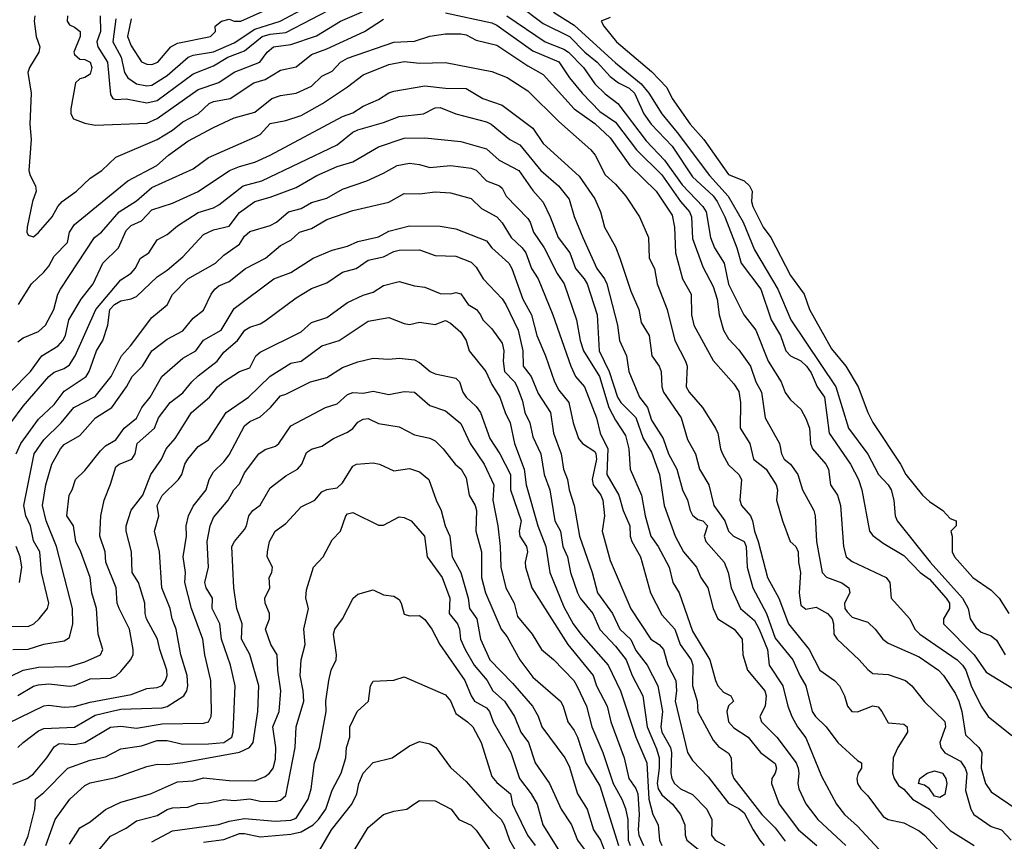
# Model space of a CAD drawing. Header units: metres. Extents: x -46681 to -43747, y -240911 to -237677.
# Tile 165 of 256: x -46366 to -46270, y -239557 to -239477. Entities that reach past the tile are written whole.
import ezdxf

# ---------------------------------------------------------------- set-up
doc = ezdxf.new("R2010")
doc.units = ezdxf.units.M
doc.layers.add('CONTOUR_INDEX', color=1, linetype='Continuous')
doc.layers.add('CONTOUR_INTER', color=3, linetype='Continuous')

msp = doc.modelspace()

# ---------------------------------------------------------------- linework, layer by layer
at = {"layer": 'CONTOUR_INDEX'}
for points, elevation in [([(-46356.595, -239477.293), (-46356.877, -239479.52), (-46356.09, -239481.02), (-46355.756, -239482.52), (-46355.429, -239483.02), (-46354.595, -239483.606), (-46353.595, -239483.804), (-46353.095, -239483.735), (-46351.595, -239482.784), (-46349.555, -239481.02), (-46349.095, -239480.832), (-46347.095, -239480.498), (-46345.095, -239479.637), (-46343.095, -239478.312), (-46340.635, -239477.52), (-46338.095, -239476.161)], 95), ([(-46314.095, -239476.648), (-46312.095, -239477.898), (-46308.095, -239481.584), (-46305.595, -239483.599), (-46304.847, -239484.52), (-46303.597, -239486.52), (-46302.095, -239488.327), (-46298.954, -239492.52), (-46297.14, -239494.52), (-46295.688, -239497.02), (-46294.595, -239499.716), (-46292.314, -239503.52), (-46291.051, -239506.52), (-46286.694, -239513.02), (-46285.458, -239517.02), (-46283.595, -239519.54), (-46282.556, -239521.52), (-46281.613, -239522.52), (-46281.309, -239523.02), (-46281.05, -239524.02), (-46280.939, -239525.52), (-46280.727, -239526.02), (-46277.538, -239530.02), (-46274.393, -239533.52), (-46273.841, -239534.52), (-46273.653, -239535.52), (-46273.095, -239536.374), (-46272.595, -239536.82), (-46271.595, -239537.176), (-46271.095, -239537.611), (-46270.264, -239539.02)], 95), ([(-46366.095, -239508.645), (-46365.595, -239508.253), (-46364.095, -239507.643), (-46363.407, -239507.02), (-46362.61, -239505.52), (-46362.238, -239504.02), (-46361.973, -239503.52), (-46358.669, -239498.52), (-46357.994, -239498.02), (-46356.282, -239496.02), (-46354.595, -239494.979), (-46353.095, -239493.669), (-46349.095, -239491.865), (-46347.595, -239490.745), (-46343.095, -239488.794), (-46342.595, -239488.511), (-46341.595, -239487.47), (-46340.095, -239487.164), (-46338.595, -239486.674), (-46336.53, -239485.52), (-46334.095, -239483.89), (-46332.595, -239482.723), (-46330.095, -239481.719), (-46328.595, -239481.443), (-46327.095, -239481.617), (-46324.595, -239481.542), (-46320.095, -239482.404), (-46318.595, -239482.983), (-46316.595, -239484.294), (-46313.595, -239487.274), (-46310.471, -239490.02), (-46310.071, -239490.52), (-46309.095, -239492.443), (-46308.095, -239493.35), (-46307.074, -239494.52), (-46305.758, -239496.52), (-46304.862, -239498.52), (-46304.8, -239500.52), (-46304.287, -239501.52), (-46304.033, -239503.02), (-46303.057, -239505.52), (-46302.332, -239508.52), (-46301.279, -239510.52), (-46301.135, -239511.02), (-46301.206, -239513.02), (-46300.932, -239513.52), (-46299.634, -239515.02), (-46298.367, -239517.02), (-46298.145, -239517.52), (-46297.899, -239519.02), (-46297.677, -239519.52), (-46297.095, -239520.588), (-46296.114, -239521.52), (-46295.855, -239522.02), (-46296.023, -239524.02), (-46295.855, -239524.52), (-46294.977, -239525.52), (-46294.768, -239526.02), (-46294.6, -239527.02), (-46294.23, -239528.02), (-46293.331, -239531.52), (-46292.216, -239533.52), (-46291.271, -239536.02), (-46289.281, -239538.52), (-46288.257, -239540.52), (-46286.834, -239541.52), (-46286.332, -239542.02), (-46285.833, -239543.02), (-46285.557, -239544.02), (-46285.122, -239544.52), (-46284.595, -239544.571), (-46283.095, -239543.981), (-46282.595, -239544.085), (-46282.214, -239544.52), (-46281.595, -239545.63), (-46280.095, -239545.765), (-46279.763, -239546.02), (-46279.744, -239546.52), (-46280.673, -239548.02), (-46281.115, -239549.02), (-46281.177, -239550.52), (-46281.026, -239551.02), (-46280.595, -239551.702), (-46280.095, -239552.059), (-46279.233, -239553.02), (-46277.595, -239553.999), (-46275.595, -239556.074), (-46273.255, -239557.52)], 100), ([(-46366.595, -239538.513), (-46365.095, -239538.461), (-46363.595, -239538.001), (-46361.595, -239537.661), (-46361.095, -239537.336), (-46360.783, -239536.02), (-46360.798, -239534.52), (-46362.359, -239528.52), (-46363.36, -239526.02), (-46363.728, -239524.52), (-46363.4, -239522.52), (-46362.818, -239520.52), (-46361.979, -239519.02), (-46361.595, -239518.615), (-46360.095, -239517.747), (-46358.551, -239516.02), (-46356.986, -239515.02), (-46355.551, -239513.02), (-46355.023, -239512.02), (-46354.01, -239511.02), (-46353.095, -239509.505), (-46351.595, -239508.382), (-46350.095, -239507.569), (-46349.095, -239506.364), (-46348.095, -239505.571), (-46347.337, -239504.02), (-46346.97, -239503.52), (-46346.595, -239503.213), (-46345.595, -239502.783), (-46343.998, -239501.52), (-46342.077, -239500.52), (-46340.595, -239499.297), (-46339.595, -239498.775), (-46338.766, -239498.02), (-46337.595, -239497.66), (-46336.095, -239496.764), (-46333.595, -239495.904), (-46330.095, -239495.084), (-46328.595, -239494.236), (-46327.095, -239494.277), (-46325.595, -239494.092), (-46324.095, -239494.191), (-46322.095, -239494.735), (-46321.095, -239495.713), (-46319.595, -239496.502), (-46319.095, -239497.092), (-46318.196, -239498.52), (-46317.14, -239499.52), (-46316.791, -239500.02), (-46316.252, -239501.52), (-46315.575, -239502.52), (-46314.18, -239506.02), (-46312.415, -239511.02), (-46311.955, -239512.02), (-46311.095, -239513.022), (-46309.928, -239516.02), (-46309.554, -239517.52), (-46308.824, -239519.02), (-46308.919, -239521.52), (-46307.767, -239523.52), (-46307.334, -239525.02), (-46306.692, -239526.52), (-46306.648, -239527.52), (-46306.501, -239528.02), (-46305.639, -239529.52), (-46304.667, -239533.02), (-46303.595, -239535.147), (-46302.31, -239536.52), (-46301.795, -239538.02), (-46300.73, -239539.52), (-46300.584, -239540.02), (-46300.615, -239542.02), (-46300.151, -239543.52), (-46300.095, -239544.549), (-46298.595, -239547.317), (-46298.095, -239547.911), (-46297.095, -239548.576), (-46296.843, -239549.02), (-46296.793, -239550.52), (-46296.583, -239551.02), (-46293.871, -239554.52), (-46292.595, -239555.815), (-46291.595, -239557.124)], 105), ([(-46366.595, -239551.563), (-46365.2, -239551.02), (-46364.595, -239550.59), (-46363.303, -239549.02), (-46362.595, -239547.948), (-46362.095, -239547.64), (-46360.595, -239547.742), (-46359.595, -239547.521), (-46357.095, -239546.038), (-46356.095, -239545.954), (-46354.595, -239546.145), (-46352.095, -239545.717), (-46348.095, -239545.673), (-46347.581, -239545.52), (-46347.345, -239545.02), (-46347.295, -239544.52), (-46347.364, -239541.52), (-46347.939, -239539.02), (-46348.134, -239537.52), (-46349.256, -239534.52), (-46349.879, -239532.02), (-46349.841, -239531.02), (-46350.049, -239529.52), (-46349.718, -239527.52), (-46349.756, -239526.52), (-46349.522, -239525.52), (-46349.095, -239524.59), (-46347.812, -239523.02), (-46347.525, -239522.02), (-46347.095, -239521.256), (-46346.095, -239520.31), (-46345.595, -239519.622), (-46344.095, -239516.814), (-46343.595, -239516.385), (-46342.595, -239515.931), (-46341.568, -239515.02), (-46340.595, -239513.879), (-46340.095, -239513.735), (-46337.706, -239512.52), (-46336.095, -239512.098), (-46334.595, -239511.154), (-46333.095, -239510.599), (-46331.595, -239510.224), (-46330.095, -239510.315), (-46329.095, -239510.23), (-46327.595, -239510.406), (-46327.095, -239510.652), (-46326.067, -239511.52), (-46325.595, -239511.74), (-46323.595, -239512.169), (-46323.227, -239512.52), (-46322.896, -239513.52), (-46322.595, -239514.007), (-46321.595, -239514.932), (-46321.18, -239515.52), (-46320.297, -239518.02), (-46319.306, -239519.52), (-46318.273, -239521.52), (-46318.286, -239523.02), (-46317.251, -239526.02), (-46317.423, -239527.02), (-46317.377, -239527.52), (-46316.726, -239528.52), (-46316.638, -239529.02), (-46316.848, -239530.02), (-46316.812, -239530.52), (-46316.196, -239532.52), (-46312.705, -239538.02), (-46310.25, -239541.02), (-46309.933, -239542.02), (-46308.899, -239544.02), (-46308.55, -239545.52), (-46307.237, -239549.02), (-46306.781, -239551.02), (-46306.095, -239552.003), (-46305.902, -239552.52), (-46305.772, -239554.52), (-46305.872, -239556.02), (-46305.804, -239556.52), (-46305.369, -239557.52)], 110), ([(-46353.095, -239557.165), (-46351.095, -239556.121), (-46346.595, -239555.483), (-46345.595, -239555.157), (-46344.095, -239554.903), (-46341.095, -239555.155), (-46339.595, -239555.069), (-46339.095, -239554.868), (-46337.925, -239553.02), (-46337.614, -239552.02), (-46337.293, -239549.52), (-46336.825, -239548.02), (-46336.187, -239544.52), (-46336.214, -239543.52), (-46335.908, -239541.52), (-46335.687, -239540.52), (-46335.215, -239539.52), (-46335.162, -239539.02), (-46335.463, -239537.02), (-46335.336, -239536.52), (-46334.593, -239535.52), (-46333.558, -239533.52), (-46333.095, -239533.137), (-46331.595, -239532.704), (-46330.595, -239533.193), (-46329.595, -239533.329), (-46329.095, -239533.659), (-46328.882, -239534.02), (-46328.595, -239535.08), (-46328.095, -239535.233), (-46327.095, -239535.217), (-46326.595, -239535.601), (-46325.92, -239536.52), (-46325.138, -239538.02), (-46322.708, -239541.52), (-46322.105, -239543.02), (-46321.763, -239543.52), (-46320.595, -239544.184), (-46320.312, -239544.52), (-46319.961, -239545.52), (-46318.247, -239548.52), (-46317.387, -239551.02), (-46316.253, -239552.52), (-46315.701, -239553.52), (-46315.122, -239555.52), (-46312.309, -239560.02)], 115), ([(-46277.829, -239550.52), (-46277.095, -239550.272), (-46276.32, -239550.52), (-46276.004, -239551.02), (-46275.919, -239551.52), (-46276.095, -239552.575), (-46276.595, -239552.886), (-46277.095, -239552.758), (-46277.606, -239552.02), (-46278.095, -239551.674), (-46278.668, -239551.52), (-46278.531, -239551.02), (-46277.829, -239550.52)], 100)]:
    msp.add_lwpolyline(points, dxfattribs=dict(at, elevation=elevation))
at = {"layer": 'CONTOUR_INTER'}
for points, elevation in [([(-46361.288, -239477.02), (-46361.329, -239477.52), (-46361.095, -239477.881), (-46360.595, -239478.093), (-46360.061, -239478.52), (-46360.057, -239479.02), (-46360.662, -239480.52), (-46360.595, -239480.757), (-46360.095, -239481.207), (-46359.595, -239481.252), (-46359.095, -239481.495), (-46358.932, -239482.02), (-46359.095, -239482.662), (-46359.595, -239482.997), (-46360.095, -239483.108), (-46360.524, -239483.52), (-46360.958, -239486.02), (-46360.969, -239486.52), (-46360.688, -239487.02), (-46359.595, -239487.431), (-46358.595, -239487.606), (-46353.595, -239487.433), (-46352.595, -239486.959), (-46348.595, -239484.156), (-46346.595, -239483.485), (-46345.095, -239482.473), (-46342.619, -239481.52), (-46341.896, -239480.52), (-46341.277, -239480.02), (-46339.595, -239479.797), (-46337.095, -239478.962), (-46334.777, -239477.52), (-46331.095, -239475.933)], 97), ([(-46317.595, -239475.889), (-46315.095, -239477.753), (-46312.553, -239479.02), (-46311.061, -239480.52), (-46309.867, -239481.52), (-46308.595, -239482.896), (-46307.775, -239483.52), (-46306.746, -239484.02), (-46306.231, -239484.52), (-46305.316, -239486.52), (-46304.619, -239487.52), (-46302.595, -239489.665), (-46300.595, -239492.643), (-46298.595, -239494.477), (-46298.202, -239495.02), (-46297.467, -239496.52), (-46296.305, -239499.52), (-46295.867, -239501.02), (-46293.976, -239503.52), (-46292.957, -239506.52), (-46292.066, -239508.02), (-46291.537, -239509.52), (-46291.095, -239510.008), (-46290.095, -239510.487), (-46289.528, -239511.02), (-46289.095, -239511.656), (-46288.501, -239513.02), (-46287.784, -239514.02), (-46287.338, -239517.52), (-46285.258, -239520.52), (-46284.478, -239522.02), (-46284.173, -239523.02), (-46283.432, -239527.02), (-46283.095, -239527.434), (-46282.095, -239528.201), (-46280.095, -239529.382), (-46278.513, -239531.02), (-46277.595, -239531.679), (-46275.973, -239533.52), (-46275.669, -239534.02), (-46275.655, -239534.52), (-46276.234, -239535.52), (-46276.236, -239536.02), (-46273.246, -239539.02), (-46272.095, -239540.696), (-46269.595, -239542.227)], 96), ([(-46358.112, -239477.02), (-46358.087, -239478.52), (-46358.429, -239479.52), (-46358.35, -239480.02), (-46357.397, -239481.52), (-46357.095, -239484.655), (-46356.883, -239485.02), (-46356.595, -239485.116), (-46355.595, -239485.07), (-46353.595, -239485.442), (-46352.595, -239485.232), (-46349.095, -239482.627), (-46347.095, -239481.863), (-46345.733, -239481.02), (-46344.095, -239480.391), (-46342.396, -239479.02), (-46341.595, -239478.795), (-46340.095, -239478.628), (-46335.095, -239476.043)], 96), ([(-46355.095, -239477.288), (-46355.47, -239479.02), (-46355.095, -239479.91), (-46354.095, -239481.46), (-46353.595, -239481.693), (-46353.095, -239481.737), (-46352.511, -239481.52), (-46351.244, -239480.02), (-46350.595, -239479.666), (-46347.393, -239479.02), (-46346.927, -239478.52), (-46346.948, -239478.02), (-46346.347, -239477.52), (-46345.595, -239477.33), (-46345.095, -239477.523), (-46344.447, -239477.52), (-46341.047, -239476.02)], 94), ([(-46324.595, -239476.728), (-46320.095, -239477.681), (-46319.595, -239477.923), (-46316.095, -239480.409), (-46313.595, -239481.476), (-46312.556, -239483.02), (-46311.32, -239484.52), (-46309.595, -239486.28), (-46308.095, -239487.33), (-46306.045, -239490.02), (-46303.595, -239492.443), (-46301.785, -239495.02), (-46300.908, -239496.02), (-46300.692, -239496.52), (-46300.595, -239498.631), (-46299.595, -239501.363), (-46298.595, -239503.265), (-46298.207, -239504.52), (-46298.014, -239506.02), (-46297.598, -239507.52), (-46297.095, -239508.356), (-46296.095, -239509.44), (-46294.973, -239511.02), (-46294.466, -239512.52), (-46293.921, -239513.52), (-46293.537, -239516.02), (-46292.156, -239518.52), (-46291.968, -239519.52), (-46291.711, -239520.02), (-46291.095, -239520.525), (-46290.379, -239521.52), (-46289.933, -239523.02), (-46288.833, -239525.02), (-46288.699, -239525.52), (-46288.554, -239528.02), (-46288.015, -239531.02), (-46287.595, -239531.491), (-46286.095, -239532.05), (-46285.435, -239532.52), (-46285.317, -239533.02), (-46285.848, -239534.02), (-46285.818, -239534.52), (-46285.595, -239534.866), (-46285.095, -239535.364), (-46283.595, -239535.84), (-46282.876, -239536.52), (-46282.136, -239537.52), (-46281.595, -239537.896), (-46278.595, -239539.208), (-46276.736, -239540.52), (-46276.24, -239541.02), (-46275.095, -239542.742), (-46274.741, -239543.52), (-46274.449, -239544.52), (-46274.095, -239546.798), (-46272.819, -239548.02), (-46272.522, -239548.52), (-46272.585, -239550.02), (-46272.151, -239551.52), (-46271.595, -239552.319), (-46269.095, -239554.023)], 98), ([(-46364.452, -239477.02), (-46364.518, -239477.52), (-46364.325, -239479.02), (-46363.973, -239480.02), (-46364.077, -239480.52), (-46364.986, -239482.02), (-46365.146, -239482.52), (-46364.807, -239484.52), (-46364.958, -239487.52), (-46364.811, -239489.02), (-46365.051, -239492.02), (-46364.926, -239492.52), (-46364.386, -239493.52), (-46364.327, -239494.02), (-46364.682, -239495.02), (-46365.206, -239497.52), (-46365.235, -239498.02), (-46365.095, -239498.296), (-46364.595, -239498.464), (-46364.095, -239498.043), (-46362.783, -239496.52), (-46362.238, -239495.52), (-46361.811, -239495.02), (-46360.419, -239494.02), (-46359.095, -239492.75), (-46357.959, -239492.02), (-46356.595, -239490.736), (-46352.595, -239489.017), (-46351.095, -239488.103), (-46350.095, -239487.304), (-46348.611, -239486.52), (-46347.541, -239485.52), (-46347.095, -239485.327), (-46345.505, -239485.02), (-46343.192, -239483.52), (-46342.095, -239483.196), (-46340.595, -239482.284), (-46339.095, -239481.945), (-46337.595, -239480.776), (-46336.095, -239480.206), (-46332.456, -239478.52), (-46330.595, -239477.339)], 98), ([(-46318.616, -239477.02), (-46314.918, -239479.52), (-46313.095, -239480.23), (-46312.656, -239480.52), (-46311.191, -239482.02), (-46310.095, -239483.604), (-46309.095, -239484.569), (-46307.845, -239485.52), (-46305.095, -239489.133), (-46303.334, -239491.02), (-46301.595, -239493.422), (-46299.595, -239495.508), (-46299.274, -239496.02), (-46298.858, -239498.52), (-46298.476, -239499.52), (-46297.534, -239501.02), (-46297.095, -239503.045), (-46295.607, -239506.02), (-46294.461, -239507.52), (-46293.263, -239510.52), (-46292.013, -239512.52), (-46291.595, -239513.566), (-46291.095, -239514.282), (-46290.095, -239515.192), (-46289.595, -239516.084), (-46289.255, -239517.02), (-46289.163, -239518.52), (-46288.968, -239519.02), (-46287.672, -239520.52), (-46287.407, -239521.02), (-46287.193, -239522.52), (-46286.537, -239523.52), (-46286.235, -239524.52), (-46285.945, -239528.52), (-46285.684, -239529.52), (-46285.095, -239529.952), (-46281.789, -239531.52), (-46281.439, -239532.02), (-46281.305, -239533.52), (-46279.518, -239535.52), (-46279.025, -239536.52), (-46278.534, -239537.02), (-46274.905, -239539.52), (-46274.4, -239540.02), (-46274.077, -239540.52), (-46273.537, -239542.02), (-46272.595, -239543.995), (-46271.912, -239545.02), (-46269.595, -239546.862)], 97), ([(-46308.595, -239477.177), (-46309.469, -239477.52), (-46309.199, -239478.02), (-46307.974, -239479.52), (-46304.595, -239482.42), (-46303.095, -239483.97), (-46302.567, -239485.02), (-46300.845, -239487.52), (-46299.499, -239489.02), (-46297.095, -239492.394), (-46295.595, -239493.03), (-46295.085, -239493.52), (-46294.823, -239494.02), (-46294.872, -239495.02), (-46294.733, -239495.52), (-46293.748, -239497.52), (-46292.998, -239498.52), (-46291.095, -239502.221), (-46289.773, -239504.02), (-46289.235, -239505.52), (-46287.095, -239509.331), (-46285.717, -239511.02), (-46284.51, -239513.02), (-46283.595, -239515.519), (-46283.095, -239516.472), (-46280.422, -239520.52), (-46279.89, -239521.52), (-46278.261, -239523.52), (-46277.595, -239524.141), (-46276.301, -239525.02), (-46275.595, -239525.804), (-46274.999, -239526.02), (-46275.016, -239526.52), (-46275.519, -239527.02), (-46275.394, -239527.52), (-46275.394, -239529.02), (-46275.155, -239529.52), (-46273.384, -239531.52), (-46271.595, -239532.756), (-46270.816, -239533.52), (-46269.896, -239535.02)], 94), ([(-46366.033, -239505.02), (-46364.792, -239503.02), (-46363.595, -239501.892), (-46363.095, -239501.292), (-46362.595, -239500.331), (-46361.274, -239499.02), (-46361.082, -239498.02), (-46360.595, -239497.255), (-46355.436, -239493.02), (-46352.609, -239491.52), (-46351.493, -239490.52), (-46349.595, -239489.177), (-46347.095, -239487.847), (-46345.095, -239486.908), (-46343.095, -239486.362), (-46341.434, -239485.02), (-46340.595, -239484.727), (-46339.095, -239484.502), (-46337.595, -239483.824), (-46336.595, -239482.87), (-46335.595, -239482.376), (-46334.79, -239481.52), (-46334.095, -239481.11), (-46329.595, -239479.565), (-46327.595, -239479.473), (-46326.095, -239478.987), (-46324.595, -239478.746), (-46323.095, -239478.755), (-46322.595, -239478.862), (-46321.595, -239479.356), (-46319.595, -239479.87), (-46316.595, -239481.846), (-46315.095, -239482.689), (-46312.095, -239486.045), (-46310.095, -239487.458), (-46308.595, -239488.854), (-46306.705, -239491.52), (-46304.149, -239494.02), (-46302.595, -239496.366), (-46302.347, -239497.52), (-46302.27, -239500.02), (-46301.562, -239502.52), (-46300.723, -239504.02), (-46300.711, -239506.02), (-46300.489, -239507.02), (-46298.595, -239510.467), (-46296.595, -239512.719), (-46296.095, -239513.471), (-46295.954, -239514.52), (-46295.962, -239517.02), (-46295.042, -239518.52), (-46294.667, -239520.02), (-46293.443, -239521.02), (-46292.471, -239522.52), (-46292.342, -239523.02), (-46292.446, -239524.02), (-46291.863, -239526.02), (-46291.116, -239528.02), (-46290.587, -239528.52), (-46290.348, -239529.02), (-46290.326, -239530.02), (-46290.105, -239531.02), (-46290.237, -239533.02), (-46290.095, -239534.199), (-46289.595, -239534.593), (-46288.595, -239534.415), (-46287.5, -239535.02), (-46287.039, -239535.52), (-46286.902, -239536.02), (-46286.885, -239537.02), (-46286.548, -239537.52), (-46284.42, -239539.52), (-46283.595, -239540.457), (-46283.095, -239540.835), (-46281.595, -239540.924), (-46279.91, -239541.52), (-46279.311, -239542.02), (-46278.095, -239543.602), (-46276.095, -239545.501), (-46276.03, -239546.02), (-46276.583, -239547.52), (-46276.508, -239548.02), (-46276.095, -239548.553), (-46274.595, -239549.346), (-46274.13, -239550.02), (-46273.961, -239550.52), (-46274.095, -239552.192), (-46273.575, -239554.02), (-46273.277, -239554.52), (-46271.595, -239555.676), (-46270.595, -239556.004), (-46269.669, -239557.02)], 99), ([(-46366.845, -239513.52), (-46364.869, -239511.52), (-46363.785, -239510.02), (-46362.19, -239509.02), (-46361.747, -239508.52), (-46361.479, -239508.02), (-46361.145, -239506.52), (-46359.958, -239504.52), (-46358.788, -239503.02), (-46357.864, -239501.02), (-46356.318, -239499.52), (-46355.595, -239497.842), (-46355.095, -239497.367), (-46354.095, -239496.902), (-46353.095, -239495.84), (-46351.095, -239495.188), (-46348.595, -239494.062), (-46345.549, -239492.02), (-46344.595, -239491.618), (-46343.095, -239491.206), (-46341.614, -239490.52), (-46334.595, -239486.782), (-46333.595, -239486.424), (-46332.595, -239485.787), (-46331.095, -239485.143), (-46330.095, -239484.491), (-46329.595, -239484.317), (-46326.595, -239483.795), (-46324.595, -239484.039), (-46322.595, -239484.048), (-46320.949, -239485.02), (-46319.095, -239485.682), (-46316.095, -239487.918), (-46315.095, -239489.406), (-46311.595, -239492.576), (-46310.095, -239494.764), (-46309.549, -239496.02), (-46309.164, -239497.52), (-46308.095, -239499.431), (-46307.665, -239500.52), (-46306.595, -239503.74), (-46305.829, -239505.52), (-46305.595, -239506.781), (-46304.827, -239508.02), (-46304.55, -239510.02), (-46303.828, -239511.02), (-46303.644, -239511.52), (-46303.591, -239513.02), (-46303.417, -239513.52), (-46301.72, -239516.02), (-46301.095, -239518.115), (-46300.303, -239519.52), (-46299.925, -239521.02), (-46299.011, -239522.52), (-46298.536, -239524.52), (-46297.467, -239526.02), (-46297.095, -239527.037), (-46296.627, -239527.52), (-46295.579, -239528.02), (-46295.382, -239528.52), (-46295.305, -239530.52), (-46294.743, -239532.52), (-46293.405, -239535.02), (-46292.595, -239537.398), (-46290.852, -239539.52), (-46290.197, -239541.02), (-46289.61, -239542.02), (-46288.975, -239544.52), (-46288.654, -239545.02), (-46287.613, -239546.02), (-46286.501, -239547.52), (-46284.595, -239549.286), (-46284.19, -239549.52), (-46284.203, -239550.02), (-46284.527, -239550.52), (-46284.652, -239551.02), (-46284.586, -239551.52), (-46284.263, -239552.02), (-46283.595, -239552.701), (-46282.095, -239554.731), (-46281.595, -239555), (-46280.095, -239555.317), (-46278.595, -239556.105), (-46278.095, -239556.519), (-46274.095, -239560.832)], 101), ([(-46366.791, -239516.52), (-46365.595, -239514.904), (-46363.095, -239512.028), (-46362.595, -239511.603), (-46361.595, -239511.22), (-46361.095, -239510.864), (-46360.534, -239510.02), (-46358.543, -239505.52), (-46356.095, -239502.641), (-46355.095, -239501.981), (-46354.711, -239501.52), (-46354.21, -239500.52), (-46353.381, -239500.02), (-46352.595, -239498.759), (-46351.595, -239498.216), (-46350.595, -239497.392), (-46348.595, -239496.099), (-46347.095, -239495.644), (-46346.595, -239495.361), (-46344.244, -239493.52), (-46342.43, -239493.02), (-46335.095, -239489.544), (-46333.595, -239488.313), (-46333.095, -239488.075), (-46330.595, -239487.351), (-46329.095, -239486.765), (-46326.73, -239486.52), (-46325.595, -239485.946), (-46325.095, -239485.893), (-46323.595, -239486.511), (-46320.595, -239487.289), (-46320.14, -239487.52), (-46318.324, -239489.02), (-46317.384, -239489.52), (-46315.34, -239492.02), (-46313.618, -239493.52), (-46312.595, -239494.806), (-46312.095, -239496.479), (-46311.255, -239498.52), (-46309.909, -239501.52), (-46309.137, -239502.52), (-46308.923, -239503.02), (-46307.878, -239507.02), (-46307.686, -239508.52), (-46307.016, -239510.02), (-46306.787, -239511.52), (-46305.739, -239514.02), (-46304.959, -239515.02), (-46304.595, -239516.257), (-46303.442, -239518.02), (-46302.946, -239519.52), (-46302.137, -239521.02), (-46301.57, -239523.02), (-46301.08, -239524.02), (-46300.833, -239525.02), (-46300.595, -239525.471), (-46300.095, -239525.905), (-46299.595, -239526.02), (-46299.159, -239526.52), (-46299.47, -239527.52), (-46299.318, -239528.02), (-46297.531, -239530.02), (-46297.151, -239531.02), (-46296.863, -239532.52), (-46295.93, -239534.52), (-46294.595, -239535.707), (-46294.137, -239536.52), (-46293.339, -239538.52), (-46293.146, -239540.02), (-46291.84, -239542.02), (-46291.339, -239544.02), (-46290.95, -239545.02), (-46290.412, -239546.02), (-46289.595, -239547.072), (-46288.095, -239550.804), (-46286.612, -239553.52), (-46285.851, -239554.52), (-46284.595, -239555.641), (-46282.095, -239558.353)], 102), ([(-46366.272, -239519.52), (-46365.82, -239518.52), (-46364.095, -239516.147), (-46362.595, -239514.733), (-46361.595, -239513.445), (-46359.489, -239512.02), (-46359.168, -239511.52), (-46358.468, -239509.52), (-46357.855, -239508.52), (-46357.381, -239507.02), (-46357.18, -239505.52), (-46356.716, -239505.02), (-46356.095, -239504.667), (-46355.095, -239504.467), (-46354.595, -239504.232), (-46352.595, -239502.334), (-46351.595, -239501.694), (-46350.095, -239500.392), (-46348.095, -239498.229), (-46347.095, -239497.77), (-46345.595, -239497.413), (-46344.595, -239496.096), (-46343.1, -239495.02), (-46341.595, -239494.619), (-46339.095, -239493.667), (-46337.086, -239492.52), (-46335.095, -239491.635), (-46333.595, -239491.164), (-46331.095, -239489.714), (-46328.595, -239488.873), (-46326.595, -239488.85), (-46323.095, -239489.204), (-46320.595, -239489.921), (-46319.384, -239491.02), (-46317.472, -239492.02), (-46316.095, -239493.96), (-46315.095, -239495.105), (-46314.408, -239496.52), (-46313.647, -239498.52), (-46312.521, -239500.02), (-46311.953, -239501.52), (-46311.108, -239502.52), (-46310.848, -239503.02), (-46309.859, -239506.02), (-46309.663, -239509.52), (-46308.687, -239511.52), (-46307.887, -239514.02), (-46307.552, -239514.52), (-46306.095, -239516.001), (-46305.396, -239518.02), (-46304.595, -239519.36), (-46303.811, -239521.52), (-46303.36, -239524.52), (-46302.272, -239527.52), (-46301.467, -239529.02), (-46300.209, -239530.52), (-46299.792, -239531.52), (-46299.124, -239532.52), (-46298.604, -239534.52), (-46298.141, -239535.52), (-46296.559, -239536.52), (-46295.799, -239537.52), (-46295.722, -239539.02), (-46295.277, -239540.52), (-46293.595, -239542.52), (-46293.466, -239543.02), (-46293.541, -239544.02), (-46294.084, -239545.02), (-46293.913, -239545.52), (-46292.42, -239547.02), (-46290.556, -239549.52), (-46290.334, -239550.02), (-46290.278, -239550.52), (-46290.371, -239551.52), (-46290.295, -239552.02), (-46289.595, -239553.5), (-46288.426, -239555.02), (-46285.724, -239557.52)], 103), ([(-46367.095, -239536.232), (-46365.095, -239536.262), (-46364.548, -239536.02), (-46364.022, -239535.52), (-46363.236, -239534.52), (-46363.105, -239534.02), (-46363.804, -239531.02), (-46363.973, -239529.02), (-46364.595, -239527.965), (-46364.877, -239526.52), (-46365.318, -239525.52), (-46365.51, -239524.52), (-46364.517, -239519.52), (-46363.595, -239518.148), (-46361.885, -239516.52), (-46360.664, -239515.02), (-46358.595, -239513.957), (-46357.059, -239512.02), (-46356.058, -239510.02), (-46355.161, -239509.02), (-46353.095, -239506.287), (-46351.595, -239505.047), (-46351.095, -239504.04), (-46349.613, -239502.52), (-46346.924, -239501.02), (-46346.095, -239500.221), (-46344.595, -239499.181), (-46344.095, -239498.379), (-46343.595, -239497.931), (-46341.595, -239497.344), (-46340.99, -239497.02), (-46339.819, -239496.02), (-46338.595, -239495.71), (-46337.595, -239495.132), (-46336.095, -239494.694), (-46334.595, -239493.816), (-46332.216, -239493.02), (-46330.595, -239492.29), (-46329.269, -239491.52), (-46328.095, -239491.321), (-46327.095, -239491.434), (-46326.095, -239491.723), (-46324.095, -239491.543), (-46322.095, -239491.788), (-46321.595, -239491.99), (-46320.595, -239493.012), (-46319.346, -239493.52), (-46319.095, -239493.734), (-46318.695, -239494.52), (-46316.595, -239496.67), (-46316.35, -239497.02), (-46316.037, -239498.02), (-46314.996, -239499.52), (-46313.756, -239502.02), (-46313.056, -239503.02), (-46311.856, -239506.52), (-46311.504, -239508.52), (-46311.193, -239509.52), (-46309.646, -239512.02), (-46308.728, -239515.02), (-46308.095, -239516.245), (-46307.095, -239517.74), (-46306.782, -239519.02), (-46306.664, -239521.02), (-46305.565, -239523.52), (-46305.21, -239525.52), (-46304.646, -239527.52), (-46303.934, -239528.52), (-46302.871, -239530.52), (-46302.503, -239532.02), (-46301.893, -239533.02), (-46300.595, -239536.715), (-46298.931, -239539.52), (-46298.384, -239541.52), (-46298.141, -239542.02), (-46297.595, -239542.664), (-46296.883, -239543.02), (-46296.632, -239543.52), (-46297.095, -239543.964), (-46297.284, -239544.52), (-46297.101, -239545.52), (-46296.595, -239546.103), (-46295.213, -239547.02), (-46294.017, -239548.52), (-46292.595, -239549.557), (-46292.447, -239550.02), (-46292.579, -239550.52), (-46292.897, -239551.02), (-46292.93, -239551.52), (-46292.186, -239553.52), (-46290.304, -239556.02), (-46288.523, -239557.52)], 104), ([(-46370.73, -239543.02), (-46365.595, -239540.503), (-46364.095, -239540.231), (-46361.095, -239540.16), (-46359.595, -239539.714), (-46358.09, -239539.02), (-46357.859, -239538.52), (-46358.305, -239537.02), (-46358.475, -239534.52), (-46358.927, -239533.02), (-46359.095, -239531.52), (-46359.983, -239529.02), (-46360.463, -239528.02), (-46360.709, -239526.52), (-46361.343, -239525.52), (-46361.139, -239523.52), (-46360.831, -239523.02), (-46360.501, -239522.02), (-46359.595, -239521.139), (-46358.095, -239519.236), (-46357.595, -239518.741), (-46356.595, -239518.169), (-46355.786, -239517.02), (-46354.595, -239516.041), (-46354.071, -239515.02), (-46353.267, -239514.02), (-46352.112, -239512.02), (-46350.095, -239510.242), (-46348.824, -239509.52), (-46348.095, -239508.476), (-46346.36, -239507.52), (-46345.095, -239505.407), (-46341.26, -239502.52), (-46339.595, -239501.934), (-46337.432, -239500.52), (-46335.595, -239499.746), (-46334.095, -239499.354), (-46333.095, -239498.909), (-46331.095, -239498.473), (-46330.095, -239497.915), (-46328.095, -239497.386), (-46325.095, -239497.425), (-46323.595, -239497.693), (-46320.595, -239498.855), (-46320.073, -239499.52), (-46318.435, -239501.02), (-46318.131, -239501.52), (-46317.081, -239504.52), (-46316.231, -239506.02), (-46315.726, -239508.02), (-46314.869, -239510.02), (-46314.004, -239512.52), (-46313.595, -239513.325), (-46312.608, -239514.52), (-46312.192, -239516.52), (-46311.662, -239518.02), (-46311.301, -239518.52), (-46310.095, -239519.304), (-46309.975, -239519.52), (-46309.933, -239520.02), (-46310.341, -239522.02), (-46310.247, -239522.52), (-46309.496, -239523.52), (-46309.326, -239524.02), (-46309.15, -239525.52), (-46309.373, -239527.02), (-46308.595, -239529.86), (-46306.595, -239534.557), (-46304.637, -239537.52), (-46303.831, -239538.02), (-46303.432, -239538.52), (-46302.991, -239540.02), (-46302.234, -239541.52), (-46302.147, -239542.52), (-46302.285, -239543.52), (-46301.083, -239548.52), (-46300.595, -239549.276), (-46299.095, -239550.86), (-46297.095, -239553.424), (-46296.095, -239553.93), (-46295.595, -239554.345), (-46294.727, -239556.02), (-46294.058, -239557.02), (-46293.652, -239557.52)], 106), ([(-46366.095, -239542.987), (-46364.595, -239542.075), (-46364.095, -239541.925), (-46363.095, -239541.852), (-46361.095, -239542.064), (-46360.595, -239541.991), (-46359.095, -239541.371), (-46357.095, -239541.286), (-46356.595, -239541.088), (-46356.095, -239540.656), (-46355.182, -239539.52), (-46354.92, -239539.02), (-46354.898, -239538.52), (-46355.257, -239536.52), (-46356.284, -239534.52), (-46356.448, -239534.02), (-46356.561, -239532.52), (-46357.552, -239530.02), (-46357.613, -239529.02), (-46358.16, -239527.52), (-46358.061, -239525.52), (-46357.737, -239524.02), (-46357.095, -239522.449), (-46356.595, -239520.792), (-46356.255, -239520.52), (-46355.035, -239520.02), (-46354.707, -239519.52), (-46354.529, -239518.52), (-46352.853, -239517.02), (-46352.444, -239516.02), (-46351.322, -239514.52), (-46350.095, -239513.608), (-46349.219, -239512.52), (-46348.595, -239511.95), (-46346.753, -239510.52), (-46346.095, -239509.661), (-46344.782, -239508.52), (-46344.058, -239507.52), (-46343.595, -239507.22), (-46342.595, -239506.911), (-46342.095, -239506.622), (-46339.095, -239504.366), (-46337.595, -239503.483), (-46336.095, -239502.931), (-46334.595, -239501.874), (-46333.252, -239501.52), (-46332.095, -239500.71), (-46330.595, -239500.405), (-46329.595, -239499.865), (-46329.095, -239499.751), (-46327.095, -239499.704), (-46325.595, -239500.278), (-46323.595, -239500.332), (-46322.095, -239500.907), (-46321.595, -239501.391), (-46320.945, -239502.52), (-46319.095, -239504.484), (-46318.734, -239505.02), (-46317.541, -239507.52), (-46317.093, -239509.52), (-46317.036, -239511.02), (-46316.264, -239512.02), (-46315.595, -239513.659), (-46314.399, -239515.52), (-46314.114, -239517.52), (-46313.35, -239519.52), (-46313.116, -239521.02), (-46312.73, -239522.02), (-46312.595, -239523.02), (-46312.087, -239524.52), (-46311.583, -239527.52), (-46310.352, -239531.02), (-46309.815, -239533.02), (-46308.377, -239535.02), (-46307.655, -239536.52), (-46306.595, -239537.552), (-46306.095, -239538.6), (-46305.021, -239540.02), (-46303.977, -239542.02), (-46303.534, -239544.52), (-46303.69, -239546.02), (-46303.575, -239546.52), (-46302.746, -239548.02), (-46302.63, -239548.52), (-46302.709, -239550.52), (-46302.626, -239551.02), (-46302.356, -239551.52), (-46301.775, -239552.02), (-46300.595, -239552.575), (-46299.227, -239554.02), (-46298.74, -239555.02), (-46298.756, -239556.52), (-46298.405, -239557.02), (-46297.475, -239557.52)], 107), ([(-46367.095, -239545.683), (-46363.595, -239543.972), (-46363.095, -239543.895), (-46361.595, -239544.104), (-46360.595, -239544.047), (-46359.095, -239543.605), (-46355.095, -239542.868), (-46353.595, -239542.278), (-46352.595, -239542.207), (-46352.095, -239542.004), (-46351.781, -239541.52), (-46351.623, -239541.02), (-46351.651, -239540.52), (-46352.325, -239538.52), (-46352.535, -239537.52), (-46353.613, -239535.52), (-46353.756, -239535.02), (-46353.792, -239534.02), (-46354.237, -239532.52), (-46354.394, -239532.02), (-46354.995, -239531.02), (-46355.085, -239529.02), (-46355.583, -239527.02), (-46355.595, -239526.52), (-46355.095, -239524.994), (-46353.964, -239523.52), (-46353.204, -239521.52), (-46352.161, -239520.02), (-46351.712, -239519.02), (-46350.82, -239518.02), (-46349.257, -239515.52), (-46347.508, -239514.02), (-46346.715, -239513.02), (-46346.141, -239512.52), (-46344.595, -239511.54), (-46343.595, -239511.157), (-46342.987, -239510.02), (-46342.595, -239509.638), (-46338.595, -239507.67), (-46337.595, -239506.786), (-46336.095, -239506.275), (-46334.095, -239504.823), (-46332.595, -239504.13), (-46331.595, -239503.825), (-46330.595, -239503.18), (-46329.095, -239502.806), (-46327.595, -239503.228), (-46326.595, -239503.333), (-46325.095, -239503.96), (-46324.095, -239503.975), (-46323.595, -239503.845), (-46323.095, -239503.983), (-46322.371, -239505.02), (-46321.581, -239505.52), (-46321.175, -239506.02), (-46320.973, -239506.52), (-46320.095, -239507.397), (-46319.095, -239508.777), (-46318.916, -239509.52), (-46318.988, -239510.52), (-46318.86, -239511.52), (-46317.902, -239512.52), (-46317.619, -239513.02), (-46317.095, -239514.391), (-46316.87, -239515.52), (-46316.397, -239516.52), (-46316.095, -239517.874), (-46315.344, -239519.52), (-46314.993, -239521.52), (-46314.457, -239523.02), (-46313.962, -239526.02), (-46313.425, -239527.02), (-46313.204, -239528.52), (-46312.73, -239529.52), (-46312.446, -239531.02), (-46311.757, -239533.02), (-46311.515, -239533.52), (-46310.276, -239535.02), (-46309.595, -239536.572), (-46308.095, -239538.169), (-46307.046, -239539.52), (-46306.459, -239541.02), (-46305.438, -239543.02), (-46305.018, -239546.02), (-46304.095, -239548.165), (-46303.857, -239549.02), (-46303.845, -239550.02), (-46304.043, -239551.52), (-46303.931, -239552.02), (-46303.595, -239552.598), (-46302.543, -239553.52), (-46301.756, -239554.52), (-46301.349, -239555.52), (-46301.321, -239556.52), (-46301.164, -239557.02), (-46299.255, -239558.52)], 108), ([(-46366.095, -239548.022), (-46365.595, -239547.521), (-46364.095, -239546.399), (-46363.595, -239546.172), (-46360.595, -239546.062), (-46358.595, -239544.896), (-46357.095, -239544.51), (-46356.095, -239544.291), (-46352.095, -239544.154), (-46351.595, -239544.025), (-46350, -239543.02), (-46349.696, -239542.52), (-46349.6, -239542.02), (-46349.677, -239541.02), (-46350.266, -239539.02), (-46350.725, -239536.52), (-46351.114, -239535.52), (-46351.319, -239534.52), (-46352.135, -239532.52), (-46352.35, -239529.02), (-46352.848, -239527.02), (-46352.405, -239525.52), (-46352.589, -239524.52), (-46352.095, -239523.562), (-46350.514, -239522.02), (-46350.184, -239521.52), (-46349.899, -239520.52), (-46349.588, -239520.02), (-46348.595, -239518.799), (-46347.595, -239518.156), (-46345.884, -239515.52), (-46343.707, -239514.02), (-46341.595, -239511.996), (-46339.595, -239510.729), (-46338.59, -239510.52), (-46336.595, -239509.023), (-46334.914, -239508.52), (-46332.095, -239506.629), (-46330.095, -239506.295), (-46328.595, -239506.878), (-46328.095, -239506.956), (-46327.095, -239506.725), (-46325.595, -239506.965), (-46324.595, -239506.584), (-46324.095, -239506.821), (-46323.095, -239507.718), (-46322.574, -239508.52), (-46322.296, -239509.52), (-46320.656, -239511.52), (-46320.095, -239512.797), (-46319.315, -239514.02), (-46318.8, -239515.52), (-46318.3, -239516.52), (-46317.89, -239518.52), (-46316.942, -239521.02), (-46316.769, -239522.52), (-46315.618, -239526.52), (-46314.837, -239528.52), (-46314.459, -239531.02), (-46313.095, -239534.381), (-46312.176, -239536.02), (-46311.431, -239537.02), (-46308.788, -239540.02), (-46307.586, -239542.52), (-46306.122, -239547.02), (-46305.025, -239549.52), (-46304.833, -239553.02), (-46304.459, -239554.52), (-46303.934, -239555.52), (-46303.794, -239557.02), (-46303.57, -239557.52)], 109), ([(-46365.48, -239557.52), (-46365.095, -239556.581), (-46364.458, -239554.02), (-46364.385, -239553.02), (-46363.595, -239552.39), (-46361.242, -239550.02), (-46359.095, -239549.264), (-46357.595, -239548.918), (-46356.095, -239548.143), (-46354.095, -239547.858), (-46352.595, -239547.33), (-46351.595, -239547.327), (-46350.095, -239547.685), (-46347.595, -239547.66), (-46346.095, -239547.529), (-46345.323, -239547.02), (-46345.197, -239546.52), (-46345.01, -239542.02), (-46345.46, -239540.02), (-46346.344, -239537.52), (-46346.497, -239536.02), (-46347.241, -239534.52), (-46347.197, -239533.52), (-46347.807, -239532.52), (-46347.946, -239532.02), (-46347.601, -239530.52), (-46347.741, -239528.02), (-46347.432, -239526.52), (-46347.095, -239525.681), (-46345.683, -239524.02), (-46345.149, -239523.02), (-46344.595, -239522.414), (-46344.095, -239521.372), (-46342.713, -239519.52), (-46342.095, -239519.111), (-46341.095, -239518.789), (-46340.773, -239518.52), (-46339.595, -239516.805), (-46336.234, -239515.02), (-46335.095, -239514.66), (-46334.095, -239513.77), (-46333.595, -239513.576), (-46332.595, -239513.634), (-46331.595, -239513.448), (-46330.095, -239513.773), (-46328.595, -239513.458), (-46327.595, -239513.521), (-46326.095, -239514.837), (-46324.595, -239515.329), (-46323.095, -239516.564), (-46322.185, -239518.52), (-46320.83, -239520.52), (-46319.882, -239522.52), (-46319.982, -239524.02), (-46319.49, -239526.52), (-46319.271, -239528.52), (-46319.213, -239530.52), (-46318.728, -239532.52), (-46317.916, -239534.02), (-46317.595, -239535.317), (-46316.158, -239537.02), (-46315.264, -239538.52), (-46314.095, -239539.474), (-46312.129, -239541.52), (-46311.841, -239542.02), (-46310.9, -239544.02), (-46310.38, -239546.02), (-46309.327, -239548.52), (-46308.306, -239551.52), (-46307.462, -239553.02), (-46307.095, -239553.928), (-46306.892, -239555.02), (-46306.86, -239557.02), (-46306.646, -239557.52)], 111), ([(-46363.377, -239557.52), (-46362.478, -239555.02), (-46361.044, -239553.02), (-46359.595, -239551.704), (-46359.095, -239551.438), (-46356.595, -239550.936), (-46353.595, -239549.864), (-46352.595, -239549.627), (-46351.595, -239549.677), (-46350.095, -239549.481), (-46344.595, -239548.458), (-46343.623, -239548.02), (-46343.258, -239547.52), (-46342.796, -239544.52), (-46342.7, -239542.02), (-46343.595, -239538.991), (-46344.387, -239537.52), (-46344.338, -239536.02), (-46344.856, -239534.52), (-46345.127, -239532.52), (-46345.325, -239528.52), (-46345.084, -239528.02), (-46344.095, -239526.862), (-46343.91, -239526.52), (-46343.695, -239525.52), (-46343.306, -239525.02), (-46342.595, -239524.484), (-46341.595, -239522.809), (-46340.095, -239521.647), (-46338.95, -239521.02), (-46338.522, -239520.52), (-46338.095, -239519.404), (-46337.595, -239519.07), (-46336.595, -239518.785), (-46335.461, -239518.02), (-46334.095, -239517.43), (-46333.595, -239517.057), (-46333.095, -239516.444), (-46332.595, -239516.16), (-46332.095, -239516.083), (-46331.095, -239516.558), (-46329.095, -239516.906), (-46327.595, -239517.679), (-46326.095, -239517.988), (-46325.595, -239518.244), (-46324.812, -239519.02), (-46323.659, -239520.52), (-46323.049, -239521.02), (-46322.595, -239521.851), (-46322.281, -239523.52), (-46321.695, -239524.52), (-46321.585, -239525.02), (-46321.627, -239527.02), (-46321.083, -239529.02), (-46321.088, -239531.52), (-46320.709, -239533.02), (-46319.185, -239536.52), (-46318.595, -239537.264), (-46317.355, -239539.52), (-46316.095, -239541.199), (-46313.426, -239543.52), (-46313.161, -239544.02), (-46312.721, -239545.52), (-46312.095, -239546.354), (-46311.768, -239547.02), (-46310.951, -239549.52), (-46309.595, -239551.742), (-46307.779, -239557.52)], 112), ([(-46361.095, -239557.399), (-46360.095, -239555.819), (-46359.095, -239555.233), (-46357.595, -239554.026), (-46356.095, -239553.327), (-46353.234, -239552.52), (-46350.595, -239551.357), (-46349.095, -239551.246), (-46348.095, -239550.979), (-46345.595, -239551.238), (-46343.095, -239551.258), (-46342.095, -239550.846), (-46341.672, -239550.52), (-46341.307, -239550.02), (-46341.095, -239549.16), (-46341.046, -239548.02), (-46341.358, -239546.02), (-46340.736, -239544.52), (-46340.574, -239542.52), (-46340.871, -239540.52), (-46340.941, -239539.02), (-46341.56, -239538.02), (-46342.072, -239536.52), (-46341.682, -239535.52), (-46341.682, -239535.02), (-46342.106, -239534.02), (-46342.123, -239533.52), (-46341.635, -239532.52), (-46341.721, -239531.52), (-46341.435, -239531.02), (-46341.386, -239530.52), (-46341.906, -239529.52), (-46341.874, -239529.02), (-46341.68, -239528.02), (-46341.123, -239527.02), (-46340.095, -239526.266), (-46338.595, -239524.669), (-46337.266, -239524.02), (-46336.595, -239523.22), (-46336.095, -239522.992), (-46335.095, -239522.822), (-46334.595, -239522.329), (-46333.595, -239520.707), (-46333.213, -239520.52), (-46331.595, -239520.394), (-46331.008, -239520.52), (-46329.595, -239521.169), (-46328.095, -239520.931), (-46327.095, -239521.265), (-46326.219, -239522.02), (-46325.499, -239524.02), (-46324.991, -239525.02), (-46324.62, -239526.52), (-46324.163, -239527.52), (-46323.928, -239529.52), (-46323.091, -239531.02), (-46322.376, -239533.52), (-46322.265, -239534.52), (-46321.558, -239535.52), (-46321.182, -239537.52), (-46320.294, -239539.52), (-46318.095, -239541.766), (-46316.141, -239544.02), (-46315.595, -239544.987), (-46315.221, -239546.02), (-46313.003, -239549.02), (-46312.595, -239549.831), (-46311.757, -239552.52), (-46310.823, -239554.02), (-46310.203, -239556.02), (-46309.546, -239557.02), (-46308.958, -239558.52)], 113), ([(-46359.128, -239559.02), (-46357.095, -239556.612), (-46355.595, -239555.86), (-46354.595, -239555.144), (-46352.595, -239554.632), (-46351.595, -239554.043), (-46351.095, -239553.891), (-46349.595, -239553.811), (-46348.595, -239553.459), (-46347.595, -239553.395), (-46346.095, -239553.064), (-46345.095, -239553.159), (-46343.595, -239553.013), (-46342.595, -239553.214), (-46341.095, -239553.254), (-46340.595, -239553.143), (-46340.095, -239552.683), (-46339.178, -239548.02), (-46339.09, -239546.02), (-46338.347, -239543.52), (-46338.389, -239542.52), (-46338.706, -239541.02), (-46338.595, -239539.517), (-46338.218, -239538.02), (-46338.346, -239536.52), (-46337.899, -239534.52), (-46338.158, -239533.52), (-46338.095, -239532.729), (-46337.388, -239530.52), (-46336.468, -239529.52), (-46335.595, -239527.875), (-46334.777, -239527.02), (-46334.26, -239525.52), (-46334.095, -239525.353), (-46333.595, -239525.223), (-46331.095, -239526.457), (-46330.595, -239526.425), (-46329.095, -239525.648), (-46328.595, -239525.697), (-46327.921, -239526.02), (-46326.624, -239527.52), (-46326.373, -239529.52), (-46324.918, -239531.52), (-46324.176, -239533.52), (-46324.235, -239535.02), (-46323.415, -239536.02), (-46323.229, -239536.52), (-46323.117, -239537.52), (-46322.67, -239538.52), (-46321.819, -239540.02), (-46320.543, -239541.52), (-46319.989, -239542.52), (-46318.87, -239543.52), (-46317.88, -239545.02), (-46317.26, -239546.52), (-46316.524, -239547.52), (-46315.876, -239549.52), (-46314.502, -239551.52), (-46313.344, -239554.02), (-46312.337, -239555.52), (-46311.785, -239557.02), (-46311.039, -239558.02)], 114), ([(-46365.956, -239532.02), (-46365.721, -239530.52), (-46365.896, -239529.52), (-46366.261, -239528.52)], 103), ([(-46348.095, -239557.196), (-46346.095, -239556.942), (-46344.595, -239556.379), (-46344.095, -239556.366), (-46342.595, -239556.686), (-46339.595, -239556.436), (-46338.595, -239556.198), (-46337.434, -239555.52), (-46336.909, -239555.02), (-46336.211, -239554.02), (-46335.595, -239552.166), (-46334.703, -239550.52), (-46334.276, -239549.02), (-46334.2, -239548.02), (-46333.862, -239547.02), (-46333.883, -239546.02), (-46333.163, -239544.52), (-46332.068, -239543.52), (-46331.875, -239542.02), (-46331.595, -239541.566), (-46329.595, -239541.478), (-46328.595, -239541.161), (-46324.595, -239542.901), (-46324.095, -239543.504), (-46323.595, -239544.72), (-46322.438, -239545.52), (-46321.932, -239546.02), (-46321.116, -239547.52), (-46320.095, -239550.842), (-46319.595, -239551.412), (-46318.274, -239552.52), (-46318.09, -239553.52), (-46317.859, -239554.02), (-46316.612, -239556.52), (-46315.895, -239557.52)], 116), ([(-46336.819, -239558.02), (-46335.641, -239556.02), (-46333.695, -239553.52), (-46333.195, -239552.52), (-46332.989, -239551.52), (-46332.595, -239550.497), (-46331.595, -239549.474), (-46329.77, -239549.02), (-46328.095, -239547.844), (-46327.095, -239547.442), (-46326.095, -239547.677), (-46325.516, -239548.02), (-46324.095, -239549.954), (-46322.595, -239551.323), (-46320.095, -239554.166), (-46319.169, -239555.02), (-46318.884, -239555.52), (-46318.372, -239557.02), (-46317.507, -239558.52)], 117), ([(-46327.676, -239553.52), (-46327.095, -239553.165), (-46325.595, -239553.191), (-46324.038, -239554.02), (-46323.293, -239555.02), (-46322.095, -239555.561), (-46321.595, -239556.058), (-46319.223, -239559.52)], 118), ([(-46333.448, -239558.02), (-46332.095, -239555.784), (-46330.595, -239554.51), (-46329.595, -239554.192), (-46328.354, -239554.02), (-46327.676, -239553.52)], 118)]:
    msp.add_lwpolyline(points, dxfattribs=dict(at, elevation=elevation))

doc.saveas('drawing.dxf')
